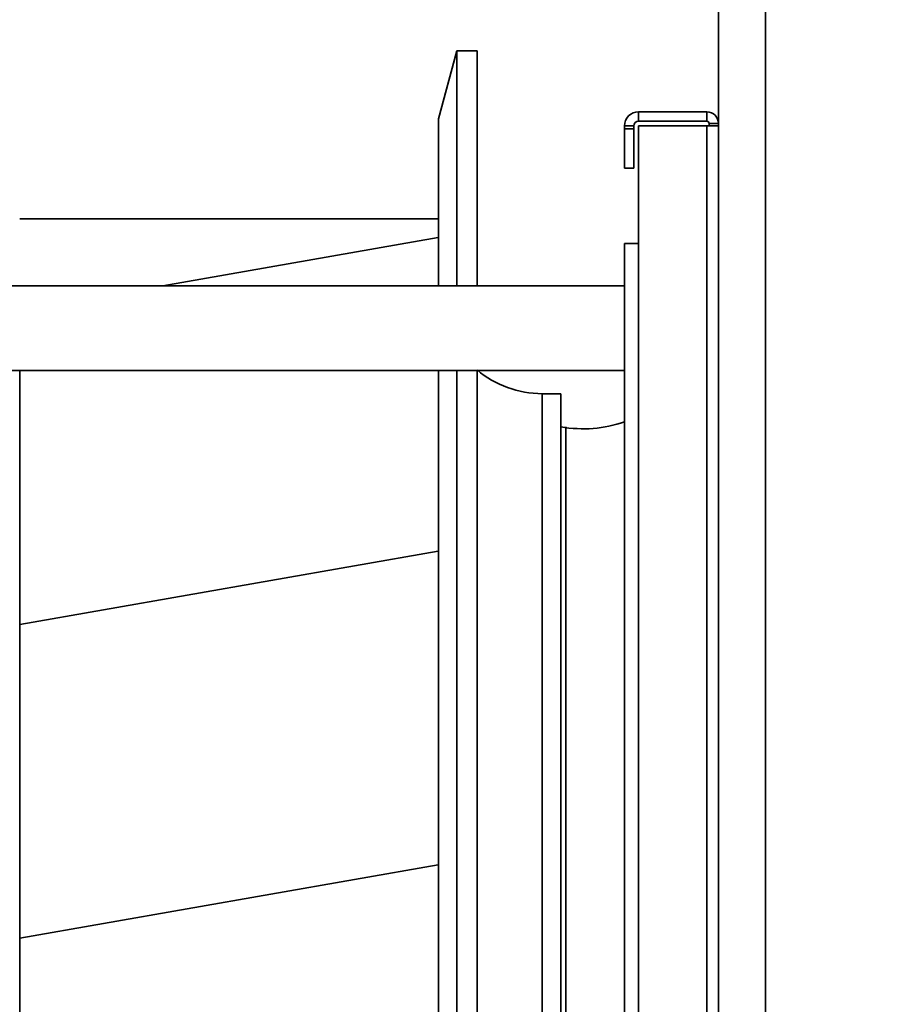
# Model space of a CAD drawing. Header units: millimetres. Extents: x 42175 to 97175, y 10092 to 468192.
# Tile 190 of 256: x 79454 to 79641, y 24905 to 25114. Entities that reach past the tile are written whole.
import ezdxf

# ---------------------------------------------------------------- set-up
doc = ezdxf.new("R2010")
doc.units = ezdxf.units.MM
doc.header["$XCLIPFRAME"] = 2
for name, color, linetype in [('AHU03-3-42843OBJ', 8, 'Continuous'), ('AHU03-3-42950OBJ', 8, 'Continuous'), ('AHU03-3-68109OBJ', 8, 'Continuous'), ('AHU03-3-68635OBJ', 8, 'Continuous'), ('Impeller', 8, 'Continuous')]:
    doc.layers.add(name, color=color, linetype=linetype)
picture_1 = doc.add_image_def('image3.bmp', size_in_pixel=(1540, 807))

msp = doc.modelspace()

# ---------------------------------------------------------------- linework, layer by layer
at = {"color": 8, "linetype": 'Continuous', "lineweight": 35, "ltscale": 100}
for p, q in [((79602.31, 24488.19), (79602.31, 25369.19)), ((79612.31, 24488.19), (79612.31, 25369.19)), ((79564.81, 25034.74), (79568.81, 25034.74)), ((79564.81, 25034.74), (79564.81, 24822.64)), ((79568.81, 25034.74), (79568.81, 24822.64)), ((79569.81, 25027.69), (79569.81, 24829.69))]:
    msp.add_line(p, q, dxfattribs=at)
for centre, radius, start, end in [((79564.81, 25056.25), 21.51, 229.9125, 270), ((79573.52, 25054.21), 26.94, 259.9321, 289.0487)]:
    msp.add_arc(centre, radius, start, end, dxfattribs=at)
at = {"layer": 'AHU03-3-42843OBJ', "color": 8, "linetype": 'Continuous', "lineweight": 35, "ltscale": 100}
for p, q in [((79484.13, 25057.69), (79542.72, 25067.96)), ((79453.72, 24985.63), (79542.72, 25001.23)), ((79453.72, 24918.9), (79542.72, 24934.5))]:
    msp.add_line(p, q, dxfattribs=at)
at = {"layer": 'AHU03-3-42950OBJ', "color": 8, "linetype": 'Continuous', "lineweight": 35, "ltscale": 100}
msp.add_line((79550.96, 25039.69), (79550.96, 24817.69), dxfattribs=at)
at = {"layer": 'AHU03-3-68109OBJ', "color": 8, "linetype": 'Continuous', "lineweight": 35, "ltscale": 100}
for p, q in [((79599.81, 25094.69), (79585.31, 25094.69)), ((79585.31, 25094.69), (79585.31, 25092.69)), ((79599.81, 25094.69), (79585.31, 25094.69)), ((79599.81, 25094.69), (79599.81, 25092.69)), ((79582.31, 25091.69), (79584.31, 25091.69)), ((79582.31, 25091.69), (79582.31, 25082.69)), ((79584.31, 25091.69), (79584.31, 25082.69)), ((79599.81, 25092.69), (79585.31, 25092.69)), ((79602.31, 25091.69), (79585.31, 25091.69)), ((79585.31, 25091.69), (79585.31, 24765.69)), ((79599.81, 24765.69), (79599.81, 25091.69)), ((79602.31, 25092.19), (79600.31, 25092.19)), ((79600.31, 25092.19), (79600.31, 25091.69)), ((79602.31, 25092.19), (79602.31, 24765.19)), ((79582.31, 25091.08), (79584.31, 25091.08)), ((79582.31, 25082.69), (79584.31, 25082.69)), ((79585.31, 25066.69), (79582.31, 25066.69)), ((79582.31, 25066.69), (79582.31, 24790.69))]:
    msp.add_line(p, q, dxfattribs=at)
for centre, radius, start, end in [((79585.31, 25091.69), 3, 90, 180), ((79599.81, 25092.19), 2.5, 0, 90), ((79585.31, 25091.69), 1, 90, 180), ((79599.81, 25092.19), 0.5, 0, 90)]:
    msp.add_arc(centre, radius, start, end, dxfattribs=at)
at = {"layer": 'AHU03-3-68635OBJ', "color": 8, "linetype": 'Continuous', "lineweight": 35, "ltscale": 100}
for p, q in [((79582.31, 25057.69), (79352.84, 25057.69)), ((79582.31, 25039.69), (79352.84, 25039.69))]:
    msp.add_line(p, q, dxfattribs=at)
at = {"layer": 'Impeller', "color": 8, "linetype": 'Continuous', "lineweight": 35, "ltscale": 100}
for p, q in [((79542.76, 25093.19), (79546.64, 25107.69)), ((79546.64, 25107.69), (79550.96, 25107.69)), ((79546.64, 25057.69), (79546.64, 25107.69)), ((79550.96, 25057.69), (79550.96, 25107.69)), ((79542.76, 25057.69), (79542.76, 25093.19)), ((79542.76, 25071.95), (79453.72, 25071.95)), ((79453.76, 24897.12), (79453.72, 25039.69)), ((79542.76, 24848.86), (79542.76, 25039.69)), ((79546.64, 24817.69), (79546.64, 25039.69)), ((79550.96, 24817.69), (79550.96, 25039.69))]:
    msp.add_line(p, q, dxfattribs=at)

# ---------------------------------------------------------------- pictures from other files: only their frames are drawn
at = {"color": 8, "lineweight": 13}
image = msp.add_image(picture_1, insert=(78690, 24419.73), size_in_units=(1860, 974.46), dxfattribs=at)
image.set_boundary_path([(-0.5, -0.5), (1539.5, 806.5)])

doc.saveas('drawing.dxf')
